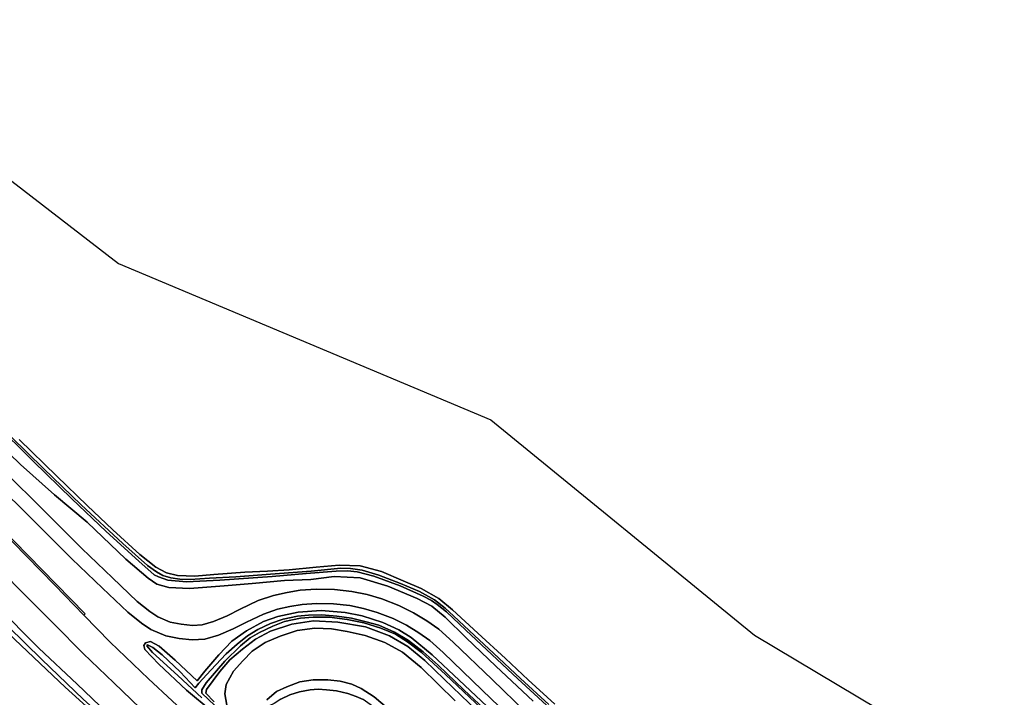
# Model space of a CAD drawing. Extents: x -26035517 to 31750492, y -9237385 to 8160032.
# Tile 172 of 256: x 15444981 to 15721857, y 5333080 to 5523616. Entities that reach past the tile are written whole.
import ezdxf

# ---------------------------------------------------------------- set-up
doc = ezdxf.new("R2010")
doc.units = 0
doc.layers.add('T-25', color=7, linetype='CONTINUOUS')

msp = doc.modelspace()

# ---------------------------------------------------------------- linework, layer by layer
at = {"layer": 'T-25', "color": 9}
for points in [[(15383916, 5523616, 5397), (15472756, 5455024, 5777), (15577453, 5411059, 5827), (15651632, 5350570, 6073), (15721857, 5308641, 5757)], [(15491023, 5318931, 6287), (15481342, 5327668, 6193), (15471422, 5337142, 6170), (15462790, 5345424, 6193), (15454673, 5353613, 6213), (15443928, 5364450, 6237), (15434973, 5373705, 6243), (15425909, 5383073, 6323), (15416667, 5392635, 6393), (15408212, 5401357, 6567), (15398413, 5411322, 6643), (15388928, 5421012, 6873), (15378213, 5431760, 7017), (15365118, 5444813, 7190), (15349423, 5460524, 7490), (15335274, 5474775, 7617), (15322250, 5487796, 7730), (15310375, 5499776, 7793), (15302271, 5507901, 7863), (15295288, 5514854, 7887)], [(15483655, 5312847, 5248), (15471650, 5323412, 5270), (15457772, 5335949, 5257), (15443571, 5349358, 5283), (15428142, 5364365, 5283), (15414950, 5377500, 5267), (15401448, 5390750, 5277), (15387394, 5404614, 5330), (15386521, 5405471, 5331), (15376095, 5415712, 5337), (15361243, 5430487, 5333), (15348843, 5442700, 5237), (15336404, 5454714, 5217), (15322265, 5468779, 5237), (15310494, 5480515, 5223), (15301363, 5489375, 5230), (15297726, 5493054, 5157), (15295380, 5495427, 5110)], [(15328063, 5492786, 7797), (15328129, 5492721, 7797), (15342028, 5479137, 7697), (15353104, 5468134, 7580), (15362847, 5458294, 7470), (15373607, 5447506, 7290), (15382922, 5438207, 7073), (15393498, 5427661, 6950), (15402847, 5418041, 6760), (15412910, 5407851, 6630), (15422671, 5397780, 6497), (15433695, 5386498, 6350), (15443061, 5376659, 6207), (15454850, 5364576, 6160), (15463007, 5356174, 6043)], [(15463364, 5356520, 6043), (15455206, 5364923, 6160), (15443419, 5377004, 6207), (15434053, 5386843, 6350), (15423027, 5398127, 6497), (15413265, 5408199, 6630), (15403202, 5418389, 6760), (15393852, 5428010, 6950), (15383273, 5438559, 7073), (15373959, 5447857, 7290), (15363200, 5458644, 7470), (15353456, 5468485, 7580), (15342378, 5479490, 7697), (15328597, 5493147, 7763)], [(15432195, 5411074, 6640), (15445208, 5398536, 6447), (15454781, 5390014, 6270), (15463957, 5382292, 6110), (15474787, 5371899, 6100), (15481082, 5366537, 6053), (15483546, 5364916, 6057), (15486947, 5363956, 6063), (15492707, 5363711, 6053), (15502525, 5364469, 6087), (15510393, 5365118, 6010), (15519451, 5365941, 6053), (15526822, 5366237, 6157), (15533412, 5367048, 6107), (15540761, 5366666, 6040), (15548465, 5364309, 5983), (15556743, 5360860, 5910), (15560898, 5358745, 5910), (15564600, 5355641, 5940), (15570493, 5349819, 5957), (15578881, 5341883, 6010), (15589362, 5331969, 6023)], [(15589362, 5331969, 6023), (15578881, 5341883, 6010), (15570493, 5349819, 5957), (15564600, 5355641, 5940), (15560898, 5358745, 5910), (15556743, 5360860, 5910), (15548465, 5364309, 5983), (15540761, 5366666, 6040), (15533412, 5367048, 6107), (15526822, 5366237, 6157), (15519451, 5365941, 6053), (15510393, 5365118, 6010), (15502525, 5364469, 6087), (15492707, 5363711, 6053), (15486947, 5363956, 6063), (15483546, 5364916, 6057), (15481082, 5366537, 6053), (15474787, 5371899, 6100), (15463957, 5382292, 6110), (15454781, 5390014, 6270), (15445208, 5398536, 6447), (15432195, 5411074, 6640)], [(15589362, 5331969, 6023), (15578881, 5341883, 6010), (15570493, 5349819, 5957), (15564600, 5355641, 5940), (15560898, 5358745, 5910), (15556743, 5360860, 5910), (15548465, 5364309, 5983), (15540761, 5366666, 6040), (15533412, 5367048, 6107), (15526822, 5366237, 6157), (15519451, 5365941, 6053), (15510393, 5365118, 6010), (15502525, 5364469, 6087), (15492707, 5363711, 6053), (15486947, 5363956, 6063), (15483546, 5364916, 6057), (15481082, 5366537, 6053), (15474787, 5371899, 6100), (15463957, 5382292, 6110), (15454781, 5390014, 6270), (15445208, 5398536, 6447), (15432195, 5411074, 6640)], [(15596628, 5327713, 4860), (15585044, 5338270, 4807), (15570392, 5351974, 4803), (15564977, 5357086, 4810), (15562395, 5359196, 4803), (15560828, 5360293, 4797), (15558399, 5361528, 4790), (15551927, 5364388, 4790), (15544568, 5367157, 4800), (15539917, 5368362, 4833), (15537153, 5368638, 4830), (15533939, 5368586, 4833), (15525542, 5367931, 4817), (15515931, 5367085, 4830), (15501257, 5366022, 4830), (15491909, 5365556, 4707), (15486627, 5366027, 4647), (15483983, 5366923, 4647), (15482790, 5367544, 4647), (15478485, 5371362, 4683), (15469331, 5379675, 4697), (15459627, 5388849, 4723), (15448868, 5399344, 4753), (15437654, 5410420, 4717)], [(15437654, 5410420, 4717), (15448868, 5399344, 4753), (15459627, 5388849, 4723), (15469331, 5379675, 4697), (15478485, 5371362, 4683), (15482790, 5367544, 4647), (15483983, 5366923, 4647), (15486627, 5366027, 4647), (15491909, 5365556, 4707), (15501257, 5366022, 4830), (15515931, 5367085, 4830), (15525542, 5367931, 4817), (15533939, 5368586, 4833), (15537153, 5368638, 4830), (15539917, 5368362, 4833), (15544568, 5367157, 4800), (15551927, 5364388, 4790), (15558399, 5361528, 4790), (15560828, 5360293, 4797), (15562395, 5359196, 4803), (15564977, 5357086, 4810), (15570392, 5351974, 4803), (15585044, 5338270, 4807), (15596628, 5327713, 4860)], [(15437654, 5410420, 4717), (15448868, 5399344, 4753), (15459627, 5388849, 4723), (15469331, 5379675, 4697), (15478485, 5371362, 4683), (15482790, 5367544, 4647), (15483983, 5366923, 4647), (15486627, 5366027, 4647), (15491909, 5365556, 4707), (15501257, 5366022, 4830), (15515931, 5367085, 4830), (15525542, 5367931, 4817), (15533939, 5368586, 4833), (15537153, 5368638, 4830), (15539917, 5368362, 4833), (15544568, 5367157, 4800), (15551927, 5364388, 4790), (15558399, 5361528, 4790), (15560828, 5360293, 4797), (15562395, 5359196, 4803), (15564977, 5357086, 4810), (15570392, 5351974, 4803), (15585044, 5338270, 4807), (15596628, 5327713, 4860)], [(15442566, 5406328, 4770), (15451682, 5397399, 4750), (15462233, 5387183, 4750), (15473974, 5376304, 4750), (15480950, 5370151, 4690), (15483409, 5368322, 4687), (15485244, 5367301, 4703), (15487445, 5366632, 4723), (15490054, 5366305, 4767), (15492950, 5366215, 4807), (15498399, 5366542, 4860), (15505737, 5366961, 4867), (15515464, 5367682, 4877), (15526923, 5368592, 4820), (15535310, 5369352, 4840), (15538031, 5369330, 4870), (15541266, 5368826, 4863), (15545995, 5367468, 4840), (15552053, 5365090, 4863), (15557378, 5362871, 4833), (15561612, 5360463, 4877), (15564620, 5358166, 4897), (15566971, 5356029, 4880), (15572899, 5350474, 4860), (15578188, 5345509, 4913), (15585825, 5338379, 4920), (15593808, 5331027, 4927)], [(15593808, 5331027, 4927), (15585825, 5338379, 4920), (15578188, 5345509, 4913), (15572899, 5350474, 4860), (15566971, 5356029, 4880), (15564620, 5358166, 4897), (15561612, 5360463, 4877), (15557378, 5362871, 4833), (15552053, 5365090, 4863), (15545995, 5367468, 4840), (15541266, 5368826, 4863), (15538031, 5369330, 4870), (15535310, 5369352, 4840), (15526923, 5368592, 4820), (15515464, 5367682, 4877), (15505737, 5366961, 4867), (15498399, 5366542, 4860), (15492950, 5366215, 4807), (15490054, 5366305, 4767), (15487445, 5366632, 4723), (15485244, 5367301, 4703), (15483409, 5368322, 4687), (15480950, 5370151, 4690), (15473974, 5376304, 4750), (15462233, 5387183, 4750), (15451682, 5397399, 4750), (15442566, 5406328, 4770)], [(15593808, 5331027, 4927), (15585825, 5338379, 4920), (15578188, 5345509, 4913), (15572899, 5350474, 4860), (15566971, 5356029, 4880), (15564620, 5358166, 4897), (15561612, 5360463, 4877), (15557378, 5362871, 4833), (15552053, 5365090, 4863), (15545995, 5367468, 4840), (15541266, 5368826, 4863), (15538031, 5369330, 4870), (15535310, 5369352, 4840), (15526923, 5368592, 4820), (15515464, 5367682, 4877), (15505737, 5366961, 4867), (15498399, 5366542, 4860), (15492950, 5366215, 4807), (15490054, 5366305, 4767), (15487445, 5366632, 4723), (15485244, 5367301, 4703), (15483409, 5368322, 4687), (15480950, 5370151, 4690), (15473974, 5376304, 4750), (15462233, 5387183, 4750), (15451682, 5397399, 4750), (15442566, 5406328, 4770)], [(15444866, 5405599, 5493), (15455422, 5395253, 5497), (15463979, 5387016, 5473), (15471212, 5380126, 5487), (15478724, 5373260, 5513), (15483259, 5369656, 5517), (15486250, 5368059, 5500), (15489331, 5367338, 5517), (15494191, 5367149, 5523), (15499553, 5367587, 5533), (15508259, 5368231, 5580), (15514657, 5368579, 5607), (15520747, 5368909, 5633), (15528363, 5369713, 5630), (15534837, 5370279, 5627), (15540731, 5370039, 5600), (15546766, 5368447, 5600), (15552806, 5365850, 5603), (15557915, 5363664, 5617), (15562884, 5360863, 5560), (15566680, 5357688, 5563), (15573850, 5351135, 5630), (15581560, 5344019, 5733), (15587954, 5337991, 5773), (15595472, 5331147, 5777)], [(15444866, 5405599, 5493), (15455422, 5395253, 5497), (15463979, 5387016, 5473), (15471212, 5380126, 5487), (15478724, 5373260, 5513), (15483259, 5369656, 5517), (15486250, 5368059, 5500), (15489331, 5367338, 5517), (15494191, 5367149, 5523), (15499553, 5367587, 5533), (15508259, 5368231, 5580), (15514657, 5368579, 5607), (15520747, 5368909, 5633), (15528363, 5369713, 5630), (15534837, 5370279, 5627), (15540731, 5370039, 5600), (15546766, 5368447, 5600), (15552806, 5365850, 5603), (15557915, 5363664, 5617), (15562884, 5360863, 5560), (15566680, 5357688, 5563), (15573850, 5351135, 5630), (15581560, 5344019, 5733), (15587954, 5337991, 5773), (15595472, 5331147, 5777)], [(15595472, 5331147, 5777), (15587954, 5337991, 5773), (15581560, 5344019, 5733), (15573850, 5351135, 5630), (15566680, 5357688, 5563), (15562884, 5360863, 5560), (15557915, 5363664, 5617), (15552806, 5365850, 5603), (15546766, 5368447, 5600), (15540731, 5370039, 5600), (15534837, 5370279, 5627), (15528363, 5369713, 5630), (15520747, 5368909, 5633), (15514657, 5368579, 5607), (15508259, 5368231, 5580), (15499553, 5367587, 5533), (15494191, 5367149, 5523), (15489331, 5367338, 5517), (15486250, 5368059, 5500), (15483259, 5369656, 5517), (15478724, 5373260, 5513), (15471212, 5380126, 5487), (15463979, 5387016, 5473), (15455422, 5395253, 5497), (15444866, 5405599, 5493)], [(15434661, 5402359, 6620), (15448457, 5388929, 6457), (15462500, 5374955, 6213), (15471101, 5366661, 6157), (15478009, 5360039, 6113), (15481566, 5357241, 6123), (15483828, 5355746, 6117), (15487259, 5354237, 6127), (15490417, 5353656, 6143), (15493591, 5353261, 6130), (15496323, 5353440, 6123), (15499499, 5354409, 6160), (15503323, 5356024, 6163), (15506953, 5357878, 6173), (15512040, 5360262, 6173), (15516387, 5361753, 6167), (15520189, 5362575, 6197), (15523896, 5363218, 6190), (15528377, 5363504, 6143), (15533476, 5363392, 6160), (15538406, 5362873, 6127), (15542663, 5362014, 6140), (15546787, 5360792, 6130), (15551639, 5358917, 6147), (15555728, 5356876, 6147), (15559479, 5354600, 6080), (15562817, 5352240, 6087), (15566863, 5348612, 6117), (15577828, 5338044, 6113), (15587311, 5328911, 6140)], [(15434661, 5402359, 6620), (15448457, 5388929, 6457), (15462500, 5374955, 6213), (15471101, 5366661, 6157), (15478009, 5360039, 6113), (15481566, 5357241, 6123), (15483828, 5355746, 6117), (15487259, 5354237, 6127), (15490417, 5353656, 6143), (15493591, 5353261, 6130), (15496323, 5353440, 6123), (15499499, 5354409, 6160), (15503323, 5356024, 6163), (15506953, 5357878, 6173), (15512040, 5360262, 6173), (15516387, 5361753, 6167), (15520189, 5362575, 6197), (15523896, 5363218, 6190), (15528377, 5363504, 6143), (15533476, 5363392, 6160), (15538406, 5362873, 6127), (15542663, 5362014, 6140), (15546787, 5360792, 6130), (15551639, 5358917, 6147), (15555728, 5356876, 6147), (15559479, 5354600, 6080), (15562817, 5352240, 6087), (15566863, 5348612, 6117), (15577828, 5338044, 6113), (15587311, 5328911, 6140)], [(15587311, 5328911, 6140), (15577828, 5338044, 6113), (15566863, 5348612, 6117), (15562817, 5352240, 6087), (15559479, 5354600, 6080), (15555728, 5356876, 6147), (15551639, 5358917, 6147), (15546787, 5360792, 6130), (15542663, 5362014, 6140), (15538406, 5362873, 6127), (15533476, 5363392, 6160), (15528377, 5363504, 6143), (15523896, 5363218, 6190), (15520189, 5362575, 6197), (15516387, 5361753, 6167), (15512040, 5360262, 6173), (15506953, 5357878, 6173), (15503323, 5356024, 6163), (15499499, 5354409, 6160), (15496323, 5353440, 6123), (15493591, 5353261, 6130), (15490417, 5353656, 6143), (15487259, 5354237, 6127), (15483828, 5355746, 6117), (15481566, 5357241, 6123), (15478009, 5360039, 6113), (15471101, 5366661, 6157), (15462500, 5374955, 6213), (15448457, 5388929, 6457), (15434661, 5402359, 6620)], [(15431825, 5399468, 6620), (15445616, 5386042, 6457), (15459666, 5372062, 6213), (15468294, 5363742, 6157), (15475349, 5356978, 6113), (15479193, 5353954, 6123), (15481882, 5352177, 6117), (15486062, 5350339, 6127), (15489800, 5349652, 6143), (15493472, 5349195, 6130), (15497056, 5349429, 6123), (15500881, 5350596, 6160), (15505034, 5352350, 6163), (15508734, 5354240, 6173), (15513561, 5356502, 6173), (15517476, 5357845, 6167), (15520963, 5358599, 6197), (15524372, 5359190, 6190), (15528462, 5359451, 6143), (15533219, 5359347, 6160), (15537792, 5358865, 6127), (15541685, 5358080, 6140), (15545479, 5356955, 6130), (15550001, 5355208, 6147), (15553770, 5353327, 6147), (15557257, 5351211, 6080), (15560288, 5349068, 6087), (15564105, 5345645, 6117), (15575018, 5335127, 6113), (15584528, 5325968, 6140)], [(15584528, 5325968, 6140), (15575018, 5335127, 6113), (15564105, 5345645, 6117), (15560288, 5349068, 6087), (15557257, 5351211, 6080), (15553770, 5353327, 6147), (15550001, 5355208, 6147), (15545479, 5356955, 6130), (15541685, 5358080, 6140), (15537792, 5358865, 6127), (15533219, 5359347, 6160), (15528462, 5359451, 6143), (15524372, 5359190, 6190), (15520963, 5358599, 6197), (15517476, 5357845, 6167), (15513561, 5356502, 6173), (15508734, 5354240, 6173), (15505034, 5352350, 6163), (15500881, 5350596, 6160), (15497056, 5349429, 6123), (15493472, 5349195, 6130), (15489800, 5349652, 6143), (15486062, 5350339, 6127), (15481882, 5352177, 6117), (15479193, 5353954, 6123), (15475349, 5356978, 6113), (15468294, 5363742, 6157), (15459666, 5372062, 6213), (15445616, 5386042, 6457), (15431825, 5399468, 6620)], [(15431825, 5399468, 6620), (15445616, 5386042, 6457), (15459666, 5372062, 6213), (15468294, 5363742, 6157), (15475349, 5356978, 6113), (15479193, 5353954, 6123), (15481882, 5352177, 6117), (15486062, 5350339, 6127), (15489800, 5349652, 6143), (15493472, 5349195, 6130), (15497056, 5349429, 6123), (15500881, 5350596, 6160), (15505034, 5352350, 6163), (15508734, 5354240, 6173), (15513561, 5356502, 6173), (15517476, 5357845, 6167), (15520963, 5358599, 6197), (15524372, 5359190, 6190), (15528462, 5359451, 6143), (15533219, 5359347, 6160), (15537792, 5358865, 6127), (15541685, 5358080, 6140), (15545479, 5356955, 6130), (15550001, 5355208, 6147), (15553770, 5353327, 6147), (15557257, 5351211, 6080), (15560288, 5349068, 6087), (15564105, 5345645, 6117), (15575018, 5335127, 6113), (15584528, 5325968, 6140)], [(15443419, 5377004, 6207), (15455206, 5364923, 6160), (15463364, 5356520, 6043), (15463007, 5356174, 6043), (15454850, 5364576, 6160), (15443061, 5376659, 6207)], [(15494498, 5325946, 6087), (15481185, 5338236, 6047), (15470457, 5348552, 6043), (15463007, 5356174, 6043), (15463364, 5356520, 6043), (15455206, 5364923, 6160), (15443419, 5377004, 6207)], [(15443061, 5376659, 6207), (15454850, 5364576, 6160), (15463007, 5356174, 6043), (15470457, 5348552, 6043), (15481185, 5338236, 6047), (15494498, 5325946, 6087)], [(15443928, 5364450, 6237), (15454673, 5353613, 6213), (15462790, 5345424, 6193), (15471422, 5337142, 6170), (15481342, 5327668, 6193), (15491023, 5318931, 6287), (15495196, 5315226, 6296), (15498758, 5312157, 6295), (15496610, 5309515, 6004), (15495360, 5309779, 5882), (15493918, 5309369, 5839), (15492502, 5309192, 5813), (15491100, 5309642, 5888), (15490009, 5310063, 5908), (15485277, 5314220, 5933), (15471796, 5326564, 5957), (15461160, 5336783, 5910), (15450349, 5346921, 5897), (15438289, 5358950, 5877)], [(15481342, 5327668, 6193), (15471422, 5337142, 6170), (15462790, 5345424, 6193), (15454673, 5353613, 6213), (15443928, 5364450, 6237)], [(15438289, 5358950, 5877), (15450349, 5346921, 5897), (15461160, 5336783, 5910), (15471796, 5326564, 5957), (15485277, 5314220, 5933), (15490009, 5310063, 5908), (15491100, 5309642, 5888), (15492502, 5309192, 5813), (15493918, 5309369, 5839), (15495360, 5309779, 5882), (15496610, 5309515, 6004), (15496610, 5309515, 6004), (15495676, 5308373, 5271), (15494883, 5308507, 5367), (15493927, 5307953, 5361), (15493118, 5307795, 5368), (15491828, 5308054, 5473), (15490620, 5308470, 5403), (15488993, 5309346, 5333), (15484298, 5313383, 5310), (15474634, 5321970, 5317), (15462871, 5332552, 5287), (15451185, 5343665, 5300), (15436880, 5357716, 5280)], [(15462871, 5332552, 5287), (15451185, 5343665, 5300), (15436880, 5357716, 5280)], [(15436880, 5357716, 5280), (15451185, 5343665, 5300), (15462871, 5332552, 5287), (15474634, 5321970, 5317), (15484298, 5313383, 5310), (15484298, 5313383, 5310), (15488993, 5309346, 5333), (15490620, 5308470, 5403), (15491828, 5308054, 5473), (15493118, 5307795, 5368), (15493927, 5307953, 5361), (15494883, 5308507, 5367), (15495676, 5308373, 5271), (15492841, 5305007, 5234), (15483655, 5312847, 5248), (15471650, 5323412, 5270), (15457772, 5335949, 5257), (15443571, 5349358, 5283)], [(15438289, 5358950, 5877), (15450349, 5346921, 5897), (15461160, 5336783, 5910), (15471796, 5326564, 5957)], [(15463364, 5356520, 6043), (15463007, 5356174, 6043), (15470457, 5348552, 6043), (15481185, 5338236, 6047), (15494498, 5325946, 6087)], [(15499115, 5329117, 5820), (15491868, 5335094, 5953), (15484107, 5342418, 5960), (15480162, 5346533, 5997), (15479883, 5347652, 6027), (15480336, 5348382, 6027), (15481780, 5348806, 6057), (15484172, 5347480, 6003), (15488681, 5343517, 5990), (15494858, 5337745, 5890), (15496999, 5340403, 5947), (15500943, 5345069, 6020), (15504619, 5348823, 6093), (15508773, 5351741, 6110), (15513545, 5354365, 6160), (15517533, 5355784, 6163), (15523308, 5357022, 6147), (15529782, 5357524, 6123), (15536524, 5356921, 6087), (15541267, 5355947, 6080), (15547068, 5354126, 6070), (15551626, 5352017, 6120), (15555088, 5349884, 6103), (15560989, 5344993, 6107), (15568609, 5337880, 6077), (15577959, 5329055, 6093)], [(15499115, 5329117, 5820), (15491868, 5335094, 5953), (15484107, 5342418, 5960), (15480162, 5346533, 5997), (15479883, 5347652, 6027), (15480336, 5348382, 6027), (15481780, 5348806, 6057), (15484172, 5347480, 6003), (15488681, 5343517, 5990), (15494858, 5337745, 5890), (15496999, 5340403, 5947), (15500943, 5345069, 6020), (15504619, 5348823, 6093), (15508773, 5351741, 6110), (15513545, 5354365, 6160), (15517533, 5355784, 6163), (15523308, 5357022, 6147), (15529782, 5357524, 6123), (15536524, 5356921, 6087), (15541267, 5355947, 6080), (15547068, 5354126, 6070), (15551626, 5352017, 6120), (15555088, 5349884, 6103), (15560989, 5344993, 6107), (15568609, 5337880, 6077), (15577959, 5329055, 6093)], [(15577959, 5329055, 6093), (15568609, 5337880, 6077), (15560989, 5344993, 6107), (15555088, 5349884, 6103), (15551626, 5352017, 6120), (15547068, 5354126, 6070), (15541267, 5355947, 6080), (15536524, 5356921, 6087), (15529782, 5357524, 6123), (15523308, 5357022, 6147), (15517533, 5355784, 6163), (15513545, 5354365, 6160), (15508773, 5351741, 6110), (15504619, 5348823, 6093), (15500943, 5345069, 6020), (15496999, 5340403, 5947), (15494858, 5337745, 5890), (15488681, 5343517, 5990), (15484172, 5347480, 6003), (15481780, 5348806, 6057), (15480336, 5348382, 6027), (15479883, 5347652, 6027), (15480162, 5346533, 5997), (15484107, 5342418, 5960), (15491868, 5335094, 5953), (15499115, 5329117, 5820)], [(15579767, 5325867, 5503), (15569830, 5335197, 5517), (15562615, 5342097, 5587), (15558416, 5345892, 5597), (15554346, 5349099, 5570), (15550348, 5351420, 5567), (15545994, 5353361, 5563), (15542382, 5354347, 5543), (15538295, 5355296, 5580), (15534206, 5355941, 5587), (15529905, 5356277, 5587), (15526167, 5356219, 5567), (15523144, 5355876, 5560), (15519057, 5355080, 5550), (15515504, 5353878, 5463), (15511939, 5352114, 5410), (15509033, 5350325, 5360), (15506101, 5347993, 5247), (15503026, 5345327, 5193), (15498696, 5340681, 5190), (15495328, 5337075, 5187), (15494283, 5335782, 5207), (15494283, 5335782, 5207), (15490119, 5340209, 5210), (15485024, 5344986, 5217), (15482447, 5347091, 5223), (15480887, 5347815, 5287), (15480696, 5347545, 5287), (15482288, 5345690, 5260), (15489414, 5339231, 5230), (15496201, 5332901, 5203)], [(15496201, 5332901, 5203), (15489414, 5339231, 5230), (15482288, 5345690, 5260), (15480696, 5347545, 5287), (15480887, 5347815, 5287), (15482447, 5347091, 5223), (15485024, 5344986, 5217), (15490119, 5340209, 5210), (15494283, 5335782, 5207), (15494283, 5335782, 5207), (15495328, 5337075, 5187), (15498696, 5340681, 5190), (15503026, 5345327, 5193), (15506101, 5347993, 5247), (15509033, 5350325, 5360), (15511939, 5352114, 5410), (15515504, 5353878, 5463), (15519057, 5355080, 5550), (15523144, 5355876, 5560), (15526167, 5356219, 5567), (15529905, 5356277, 5587), (15534206, 5355941, 5587), (15538295, 5355296, 5580), (15542382, 5354347, 5543), (15545994, 5353361, 5563), (15550348, 5351420, 5567), (15554346, 5349099, 5570), (15558416, 5345892, 5597), (15562615, 5342097, 5587), (15569830, 5335197, 5517), (15579767, 5325867, 5503)], [(15579767, 5325867, 5503), (15569830, 5335197, 5517), (15562615, 5342097, 5587), (15558416, 5345892, 5597), (15554346, 5349099, 5570), (15550348, 5351420, 5567), (15545994, 5353361, 5563), (15542382, 5354347, 5543), (15538295, 5355296, 5580), (15534206, 5355941, 5587), (15529905, 5356277, 5587), (15526167, 5356219, 5567), (15523144, 5355876, 5560), (15519057, 5355080, 5550), (15515504, 5353878, 5463), (15511939, 5352114, 5410), (15509033, 5350325, 5360), (15506101, 5347993, 5247), (15503026, 5345327, 5193), (15498696, 5340681, 5190), (15495328, 5337075, 5187), (15494283, 5335782, 5207), (15494283, 5335782, 5207), (15490119, 5340209, 5210), (15485024, 5344986, 5217), (15482447, 5347091, 5223), (15480887, 5347815, 5287), (15480696, 5347545, 5287), (15482288, 5345690, 5260), (15489414, 5339231, 5230), (15496201, 5332901, 5203)], [(15499835, 5330755, 5237), (15496170, 5334281, 5260), (15496182, 5335218, 5260), (15497432, 5337147, 5217), (15502630, 5343256, 5197), (15507034, 5347535, 5210), (15509777, 5349785, 5260), (15512418, 5351324, 5323), (15516158, 5353110, 5420), (15519491, 5354386, 5470), (15523956, 5355321, 5487), (15527534, 5355607, 5547), (15532080, 5355591, 5513), (15537022, 5354944, 5513), (15541750, 5354021, 5490), (15546560, 5352487, 5510), (15550652, 5350817, 5507), (15554062, 5348707, 5493), (15557882, 5345818, 5497), (15564739, 5339507, 5523), (15583270, 5321969, 5537)], [(15583270, 5321969, 5537), (15564739, 5339507, 5523), (15557882, 5345818, 5497), (15554062, 5348707, 5493), (15550652, 5350817, 5507), (15546560, 5352487, 5510), (15541750, 5354021, 5490), (15537022, 5354944, 5513), (15532080, 5355591, 5513), (15527534, 5355607, 5547), (15523956, 5355321, 5487), (15519491, 5354386, 5470), (15516158, 5353110, 5420), (15512418, 5351324, 5323), (15509777, 5349785, 5260), (15507034, 5347535, 5210), (15502630, 5343256, 5197), (15497432, 5337147, 5217), (15496182, 5335218, 5260), (15496170, 5334281, 5260), (15499835, 5330755, 5237)], [(15499835, 5330755, 5237), (15496170, 5334281, 5260), (15496182, 5335218, 5260), (15497432, 5337147, 5217), (15502630, 5343256, 5197), (15507034, 5347535, 5210), (15509777, 5349785, 5260), (15512418, 5351324, 5323), (15516158, 5353110, 5420), (15519491, 5354386, 5470), (15523956, 5355321, 5487), (15527534, 5355607, 5547), (15532080, 5355591, 5513), (15537022, 5354944, 5513), (15541750, 5354021, 5490), (15546560, 5352487, 5510), (15550652, 5350817, 5507), (15554062, 5348707, 5493), (15557882, 5345818, 5497), (15564739, 5339507, 5523), (15583270, 5321969, 5537)], [(15573741, 5329195, 6077), (15564345, 5338217, 6080), (15558919, 5343414, 6067), (15554122, 5347386, 6073), (15548937, 5350395, 6057), (15542203, 5352882, 6073), (15534486, 5354183, 6107), (15527619, 5354614, 6063), (15521491, 5353687, 6097), (15515488, 5351687, 6067), (15511264, 5349474, 5977), (15507604, 5346580, 5883), (15504079, 5343661, 5840), (15501290, 5340373, 5810), (15497480, 5335292, 5797), (15497288, 5334256, 5790), (15497288, 5334256, 5790), (15499686, 5331773, 5783)], [(15573741, 5329195, 6077), (15564345, 5338217, 6080), (15558919, 5343414, 6067), (15554122, 5347386, 6073), (15548937, 5350395, 6057), (15542203, 5352882, 6073), (15534486, 5354183, 6107), (15527619, 5354614, 6063), (15521491, 5353687, 6097), (15515488, 5351687, 6067), (15511264, 5349474, 5977), (15507604, 5346580, 5883), (15504079, 5343661, 5840), (15501290, 5340373, 5810), (15497480, 5335292, 5797), (15497288, 5334256, 5790), (15499686, 5331773, 5783)], [(15499686, 5331773, 5783), (15497288, 5334256, 5790), (15497480, 5335292, 5797), (15501290, 5340373, 5810), (15504079, 5343661, 5840), (15507604, 5346580, 5883), (15511264, 5349474, 5977), (15515488, 5351687, 6067), (15521491, 5353687, 6097), (15527619, 5354614, 6063), (15534486, 5354183, 6107), (15542203, 5352882, 6073), (15548937, 5350395, 6057), (15554122, 5347386, 6073), (15558919, 5343414, 6067), (15564345, 5338217, 6080), (15573741, 5329195, 6077)], [(15503248, 5330860, 5889), (15502681, 5334049, 5917), (15503058, 5336720, 5930), (15505131, 5340457, 5967), (15507696, 5343382, 5990), (15510337, 5346045, 6017), (15513996, 5348506, 6053), (15518266, 5350300, 6133), (15523026, 5351844, 6150), (15528020, 5352563, 6173), (15532648, 5352301, 6157), (15537051, 5351608, 6137), (15542171, 5350488, 6113), (15547684, 5348516, 6120), (15552627, 5345735, 6113), (15557836, 5341477, 6107), (15567434, 5332062, 6177)], [(15503248, 5330860, 5889), (15502681, 5334049, 5917), (15503058, 5336720, 5930), (15505131, 5340457, 5967), (15507696, 5343382, 5990), (15510337, 5346045, 6017), (15513996, 5348506, 6053), (15518266, 5350300, 6133), (15523026, 5351844, 6150), (15528020, 5352563, 6173), (15532648, 5352301, 6157), (15537051, 5351608, 6137), (15542171, 5350488, 6113), (15547684, 5348516, 6120), (15552627, 5345735, 6113), (15557836, 5341477, 6107), (15567434, 5332062, 6177)], [(15567434, 5332062, 6177), (15557836, 5341477, 6107), (15552627, 5345735, 6113), (15547684, 5348516, 6120), (15542171, 5350488, 6113), (15537051, 5351608, 6137), (15532648, 5352301, 6157), (15528020, 5352563, 6173), (15523026, 5351844, 6150), (15518266, 5350300, 6133), (15513996, 5348506, 6053), (15510337, 5346045, 6017), (15507696, 5343382, 5990), (15505131, 5340457, 5967), (15503058, 5336720, 5930), (15502681, 5334049, 5917), (15503248, 5330860, 5889)], [(15443571, 5349358, 5283), (15457772, 5335949, 5257), (15471650, 5323412, 5270)], [(15552187, 5326864, 12313), (15544621, 5333256, 12337), (15541045, 5335591, 12383), (15538345, 5336732, 12443), (15535108, 5337598, 12493), (15531615, 5338040, 12507), (15527497, 5338005, 12523), (15523742, 5337386, 12560), (15520134, 5336060, 12553), (15517151, 5334670, 12507), (15514474, 5332398, 12507)], [(15552187, 5326864, 12313), (15544621, 5333256, 12337), (15541045, 5335591, 12383), (15538345, 5336732, 12443), (15535108, 5337598, 12493), (15531615, 5338040, 12507), (15527497, 5338005, 12523), (15523742, 5337386, 12560), (15520134, 5336060, 12553), (15517151, 5334670, 12507), (15514474, 5332398, 12507)], [(15514474, 5332398, 12507), (15517151, 5334670, 12507), (15520134, 5336060, 12553), (15523742, 5337386, 12560), (15527497, 5338005, 12523), (15531615, 5338040, 12507), (15535108, 5337598, 12493), (15538345, 5336732, 12443), (15541045, 5335591, 12383), (15544621, 5333256, 12337), (15552187, 5326864, 12313)], [(15591606, 5290748, 11397), (15584172, 5296623, 11543), (15575689, 5303508, 11723), (15568635, 5309522, 11900), (15561635, 5315545, 12030), (15553687, 5322447, 12257), (15547034, 5328432, 12383), (15543550, 5331090, 12423), (15541552, 5332508, 12427), (15539627, 5333305, 12467), (15537240, 5334122, 12470), (15534048, 5334857, 12563), (15531252, 5335192, 12560), (15528887, 5335359, 12613), (15526677, 5335163, 12610), (15523623, 5334628, 12587), (15520951, 5333808, 12573), (15518400, 5332603, 12600), (15516547, 5331370, 12593), (15515146, 5330659, 12763)], [(15518400, 5332603, 12600), (15520951, 5333808, 12573), (15523623, 5334628, 12587), (15526677, 5335163, 12610), (15528887, 5335359, 12613), (15531252, 5335192, 12560), (15534048, 5334857, 12563), (15537240, 5334122, 12470), (15539627, 5333305, 12467), (15541552, 5332508, 12427)], [(15541552, 5332508, 12427), (15539627, 5333305, 12467), (15537240, 5334122, 12470), (15534048, 5334857, 12563), (15531252, 5335192, 12560), (15528887, 5335359, 12613), (15526677, 5335163, 12610), (15523623, 5334628, 12587), (15520951, 5333808, 12573), (15518400, 5332603, 12600)]]:
    msp.add_polyline3d(points, dxfattribs=at)

doc.saveas('drawing.dxf')
